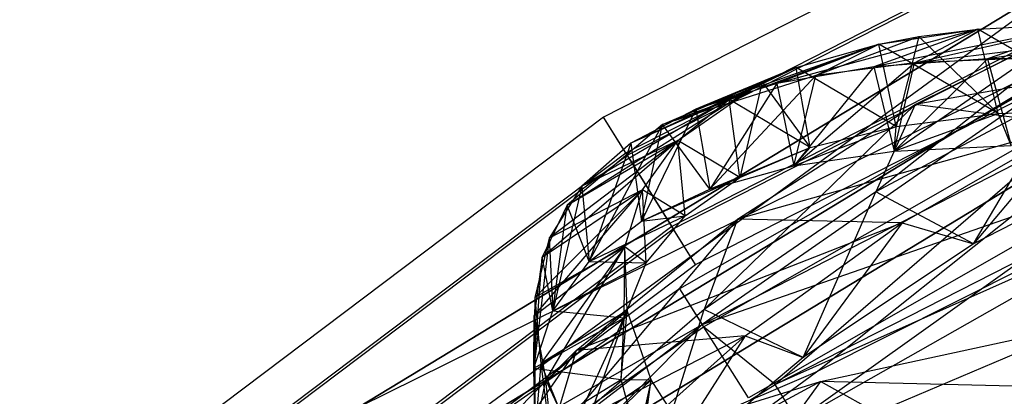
# Model space of a CAD drawing. Extents: x 5.4 to 34.8, y -14.7 to 14.7.
# Tile 74 of 251: x 10.7 to 13.4, y 11.7 to 12.8. Entities that reach past the tile are written whole.
import ezdxf

# ---------------------------------------------------------------- set-up
doc = ezdxf.new("R2010")
doc.units = 0
doc.header["$LTSCALE"] = 2.54
doc.layers.get('0').update_dxf_attribs({"color": 13, "linetype": 'CONTINUOUS'})

# ---------------------------------------------------------------- blocks, each defined once
blk = doc.blocks.new('BOHO_S_PM_7777_STL')
at = {"color": 0}
for p, q in [((14.6027, 13.6606, 7.6533), (12.3144, 12.4946, 7.6533)), ((14.6027, 13.6606, 7.6533), (12.3144, 12.4946, 7.6533)), ((12.3743, 12.3988, 7.8575), (14.645, 13.5558, 7.8575)), ((12.3743, 12.3988, 7.8575), (14.645, 13.5558, 7.8575)), ((12.3782, 12.3925, 7.4533), (14.6478, 13.549, 7.4533)), ((12.3782, 12.3925, 7.4533), (14.6478, 13.549, 7.4533)), ((14.7325, 13.3394, 7.8618), (12.498, 12.2009, 7.8618)), ((14.7325, 13.3394, 7.8618), (12.498, 12.2009, 7.8618)), ((12.5019, 12.1946, 7.4575), (14.7352, 13.3326, 7.4575)), ((12.5019, 12.1946, 7.4575), (14.7352, 13.3326, 7.4575)), ((12.5618, 12.0988, 7.6618), (14.7776, 13.2278, 7.6618)), ((12.5618, 12.0988, 7.6618), (14.7776, 13.2278, 7.6618)), ((12.5797, 11.9373, 12.3575), (14.8323, 13.0922, 12.3575)), ((12.5797, 11.9373, 12.3575), (14.8323, 13.0922, 12.3575)), ((13.6467, 12.922, 10.1567), (11.6577, 11.716, 10.1567)), ((11.6577, 11.716, 9.9567), (13.6467, 12.922, 9.9567)), ((11.6577, 11.716, 9.9567), (13.6467, 12.922, 9.9567)), ((11.6577, 11.716, 9.9567), (13.6467, 12.922, 10.1567)), ((11.6577, 11.716, 9.9567), (13.6467, 12.922, 10.1567)), ((13.6467, 12.922, 10.1567), (11.6577, 11.716, 10.1567)), ((13.6467, 12.922, 10.1567), (11.7749, 11.5539, 10.1567)), ((13.6467, 12.922, 10.1567), (11.7749, 11.5539, 10.1567)), ((12.7759, 11.7763, 11.9575), (14.9235, 12.8694, 11.9575)), ((12.7759, 11.7763, 11.9575), (14.9235, 12.8694, 11.9575)), ((14.9341, 12.8404, 4.4547), (12.8914, 11.8114, 4.4547)), ((14.9341, 12.8404, 4.6547), (12.8914, 11.8114, 4.4547)), ((14.9341, 12.8404, 4.4547), (12.8914, 11.8114, 4.4547)), ((14.9341, 12.8404, 4.6547), (12.8914, 11.8114, 4.4547)), ((14.9341, 12.8404, 4.6547), (12.8914, 11.8114, 4.6547)), ((14.9341, 12.8404, 4.6547), (12.8914, 11.8114, 4.6547)), ((13.6728, 12.7865, 10.5407), (13.047, 12.2942, 9.6093)), ((13.6728, 12.7865, 10.5407), (13.047, 12.2942, 9.6093)), ((13.1524, 12.5283, 9.7644), (13.6728, 12.7865, 10.5407)), ((13.1524, 12.5283, 9.7644), (13.6728, 12.7865, 10.5407)), ((11.6577, 11.716, 9.9567), (13.7363, 12.7432, 9.9567)), ((11.6577, 11.716, 9.9567), (13.7363, 12.7432, 9.9567)), ((11.7749, 11.5539, 10.1567), (13.7363, 12.7432, 10.1567)), ((13.7363, 12.7432, 10.1567), (11.7749, 11.5539, 9.9567)), ((11.7749, 11.5539, 9.9567), (13.7363, 12.7432, 9.9567)), ((13.7363, 12.7432, 10.1567), (11.7749, 11.5539, 9.9567)), ((11.7749, 11.5539, 10.1567), (13.7363, 12.7432, 10.1567)), ((11.7749, 11.5539, 9.9567), (13.7363, 12.7432, 9.9567)), ((13.6302, 12.7485, 11.2453), (13.0417, 12.6299, 10.4994)), ((13.6302, 12.7485, 11.2453), (13.0417, 12.6299, 10.4994)), ((13.1508, 12.6408, 10.771), (13.6302, 12.7485, 11.2453)), ((13.1508, 12.6408, 10.771), (13.6302, 12.7485, 11.2453)), ((13.1508, 12.6408, 10.771), (13.9833, 12.7429, 11.9268)), ((13.1508, 12.6408, 10.771), (13.9833, 12.7429, 11.9268)), ((13.3211, 12.7313, 10.5406), (13.6302, 12.7485, 11.2453)), ((13.3211, 12.7313, 10.5406), (13.6302, 12.7485, 11.2453)), ((13.3211, 12.7313, 10.5406), (13.6302, 12.7485, 11.2453)), ((13.6302, 12.7485, 11.2453), (13.3474, 12.6517, 11.2192)), ((13.6302, 12.7485, 11.2453), (13.3474, 12.6517, 11.2192)), ((13.9833, 12.7429, 11.9268), (13.3474, 12.6517, 11.2192)), ((13.9833, 12.7429, 11.9268), (13.3474, 12.6517, 11.2192)), ((13.3211, 12.7313, 10.5406), (12.7803, 12.5849, 9.7619)), ((13.3211, 12.7313, 10.5406), (12.7803, 12.5849, 9.7619)), ((13.3211, 12.7313, 10.5406), (13.0417, 12.6299, 10.4994)), ((13.3211, 12.7313, 10.5406), (13.0417, 12.6299, 10.4994)), ((13.0555, 12.6912, 9.817), (13.3211, 12.7313, 10.5406)), ((13.0555, 12.6912, 9.817), (13.3211, 12.7313, 10.5406)), ((13.1508, 12.6408, 10.771), (13.3211, 12.7313, 10.5406)), ((13.1508, 12.6408, 10.771), (13.3211, 12.7313, 10.5406)), ((13.1624, 12.711, 10.1246), (13.3211, 12.7313, 10.5406)), ((13.1624, 12.711, 10.1246), (13.3211, 12.7313, 10.5406)), ((13.6935, 12.5156, 11.4235), (13.3211, 12.7313, 10.5406)), ((13.6935, 12.5156, 11.4235), (13.3211, 12.7313, 10.5406)), ((13.3759, 12.5041, 10.7287), (13.3211, 12.7313, 10.5406)), ((13.3759, 12.5041, 10.7287), (13.3211, 12.7313, 10.5406)), ((13.3759, 12.5041, 10.7287), (13.3211, 12.7313, 10.5406)), ((12.4734, 12.475, 8.6457), (13.0555, 12.6912, 9.817)), ((12.4734, 12.475, 8.6457), (13.0555, 12.6912, 9.817)), ((13.0555, 12.6912, 9.817), (12.5627, 12.5164, 9.0108)), ((13.0555, 12.6912, 9.817), (12.5627, 12.5164, 9.0108)), ((13.0555, 12.6912, 9.817), (12.7803, 12.5849, 9.7619)), ((13.0555, 12.6912, 9.817), (12.7803, 12.5849, 9.7619)), ((12.8329, 12.628, 9.0786), (13.0555, 12.6912, 9.817)), ((12.8329, 12.628, 9.0786), (13.0555, 12.6912, 9.817)), ((12.8329, 12.628, 9.0786), (13.0555, 12.6912, 9.817)), ((12.8853, 12.6067, 10.0752), (13.1624, 12.711, 10.1246)), ((12.8853, 12.6067, 10.0752), (13.1624, 12.711, 10.1246)), ((12.8853, 12.6067, 10.0752), (13.0555, 12.6912, 9.817)), ((12.8853, 12.6067, 10.0752), (13.0555, 12.6912, 9.817)), ((13.0555, 12.6912, 9.817), (13.1624, 12.711, 10.1246)), ((13.0555, 12.6912, 9.817), (13.1624, 12.711, 10.1246)), ((13.3759, 12.5041, 10.7287), (13.0555, 12.6912, 9.817)), ((13.3759, 12.5041, 10.7287), (13.0555, 12.6912, 9.817)), ((13.1017, 12.4698, 10.0141), (13.0555, 12.6912, 9.817)), ((13.1017, 12.4698, 10.0141), (13.0555, 12.6912, 9.817)), ((13.1017, 12.4698, 10.0141), (13.0555, 12.6912, 9.817)), ((13.1624, 12.711, 10.1246), (13.1017, 12.4698, 10.0141)), ((13.1624, 12.711, 10.1246), (13.1017, 12.4698, 10.0141)), ((14.0711, 12.69, 10.749), (13.1524, 12.5283, 9.7644)), ((14.0711, 12.69, 10.749), (13.1524, 12.5283, 9.7644)), ((13.1624, 12.711, 10.1246), (13.3759, 12.5041, 10.7287)), ((13.1624, 12.711, 10.1246), (13.3759, 12.5041, 10.7287)), ((13.6285, 12.6659, 12.1533), (12.5193, 12.0328, 12.1533)), ((13.6285, 12.6659, 12.1533), (12.5193, 12.0328, 12.1533)), ((13.6285, 12.6659, 12.1533), (12.5797, 11.9373, 12.3575)), ((13.6285, 12.6659, 12.1533), (12.5797, 11.9373, 12.3575)), ((12.8266, 12.3635, 9.959), (13.1508, 12.6408, 10.771)), ((12.8266, 12.3635, 9.959), (13.1508, 12.6408, 10.771)), ((13.1508, 12.6408, 10.771), (12.8853, 12.6067, 10.0752)), ((13.1508, 12.6408, 10.771), (12.8853, 12.6067, 10.0752)), ((13.3474, 12.6517, 11.2192), (13.0417, 12.6299, 10.4994)), ((13.3474, 12.6517, 11.2192), (13.0417, 12.6299, 10.4994)), ((13.0965, 12.4027, 10.6875), (13.4568, 12.6537, 11.4493)), ((13.0965, 12.4027, 10.6875), (13.4568, 12.6537, 11.4493)), ((13.3474, 12.6517, 11.2192), (13.0965, 12.4027, 10.6875)), ((13.3474, 12.6517, 11.2192), (13.0965, 12.4027, 10.6875)), ((13.0965, 12.4027, 10.6875), (13.1508, 12.6408, 10.771)), ((13.0965, 12.4027, 10.6875), (13.1508, 12.6408, 10.771)), ((13.4568, 12.6537, 11.4493), (13.1508, 12.6408, 10.771)), ((13.4568, 12.6537, 11.4493), (13.1508, 12.6408, 10.771)), ((13.6981, 12.6503, 11.917), (13.3474, 12.6517, 11.2192)), ((13.3474, 12.6517, 11.2192), (13.4107, 12.4188, 11.3974)), ((13.3474, 12.6517, 11.2192), (13.4107, 12.4188, 11.3974)), ((13.6981, 12.6503, 11.917), (13.3474, 12.6517, 11.2192)), ((12.8329, 12.628, 9.0786), (12.3883, 12.4243, 8.2505)), ((12.8329, 12.628, 9.0786), (12.3883, 12.4243, 8.2505)), ((12.4734, 12.475, 8.6457), (12.8329, 12.628, 9.0786)), ((12.4734, 12.475, 8.6457), (12.8329, 12.628, 9.0786)), ((12.8853, 12.6067, 10.0752), (12.4734, 12.475, 8.6457)), ((12.8853, 12.6067, 10.0752), (12.4734, 12.475, 8.6457)), ((12.8329, 12.628, 9.0786), (12.5627, 12.5164, 9.0108)), ((12.8329, 12.628, 9.0786), (12.5627, 12.5164, 9.0108)), ((12.6002, 12.301, 9.2164), (12.8853, 12.6067, 10.0752)), ((12.6002, 12.301, 9.2164), (12.8853, 12.6067, 10.0752)), ((12.6528, 12.5416, 8.3299), (12.8329, 12.628, 9.0786)), ((12.6528, 12.5416, 8.3299), (12.8329, 12.628, 9.0786)), ((12.7409, 12.5893, 8.7192), (12.8329, 12.628, 9.0786)), ((12.7409, 12.5893, 8.7192), (12.8329, 12.628, 9.0786)), ((13.0417, 12.6299, 10.4994), (12.7803, 12.5849, 9.7619)), ((13.0417, 12.6299, 10.4994), (12.7803, 12.5849, 9.7619)), ((13.0417, 12.6299, 10.4994), (12.8266, 12.3635, 9.959)), ((13.0417, 12.6299, 10.4994), (12.8266, 12.3635, 9.959)), ((12.8266, 12.3635, 9.959), (12.8853, 12.6067, 10.0752)), ((12.8266, 12.3635, 9.959), (12.8853, 12.6067, 10.0752)), ((13.1017, 12.4698, 10.0141), (12.8329, 12.628, 9.0786)), ((13.1017, 12.4698, 10.0141), (12.8329, 12.628, 9.0786)), ((12.8704, 12.4127, 9.2842), (12.8329, 12.628, 9.0786)), ((12.8704, 12.4127, 9.2842), (12.8329, 12.628, 9.0786)), ((12.8704, 12.4127, 9.2842), (12.8329, 12.628, 9.0786)), ((13.0417, 12.6299, 10.4994), (13.0965, 12.4027, 10.6875)), ((13.0417, 12.6299, 10.4994), (13.0965, 12.4027, 10.6875)), ((12.2169, 12.2577, 7.1896), (12.7409, 12.5893, 8.7192)), ((12.2169, 12.2577, 7.1896), (12.7409, 12.5893, 8.7192)), ((12.4734, 12.475, 8.6457), (12.7409, 12.5893, 8.7192)), ((12.4734, 12.475, 8.6457), (12.7409, 12.5893, 8.7192)), ((12.5147, 12.4316, 7.5749), (12.7409, 12.5893, 8.7192)), ((12.5147, 12.4316, 7.5749), (12.7409, 12.5893, 8.7192)), ((12.7803, 12.5849, 9.7619), (12.5627, 12.5164, 9.0108)), ((12.7803, 12.5849, 9.7619), (12.5627, 12.5164, 9.0108)), ((12.7803, 12.5849, 9.7619), (12.6002, 12.301, 9.2164)), ((12.7803, 12.5849, 9.7619), (12.6002, 12.301, 9.2164)), ((12.7409, 12.5893, 8.7192), (12.6815, 12.3325, 8.5431)), ((12.7409, 12.5893, 8.7192), (12.6815, 12.3325, 8.5431)), ((12.7409, 12.5893, 8.7192), (12.8704, 12.4127, 9.2842)), ((12.7409, 12.5893, 8.7192), (12.8704, 12.4127, 9.2842)), ((12.7803, 12.5849, 9.7619), (12.8266, 12.3635, 9.959)), ((12.7803, 12.5849, 9.7619), (12.8266, 12.3635, 9.959)), ((13.8281, 12.5601, 4.4547), (11.8948, 11.3879, 4.4547)), ((11.8948, 11.3879, 4.4547), (13.8281, 12.5601, 4.6547)), ((11.8948, 11.3879, 4.4547), (13.8281, 12.5601, 4.6547)), ((11.8948, 11.3879, 4.6547), (13.8281, 12.5601, 4.6547)), ((13.8281, 12.5601, 4.4547), (11.8948, 11.3879, 4.4547)), ((11.8948, 11.3879, 4.6547), (13.8281, 12.5601, 4.6547)), ((12.5836, 11.9311, 11.9533), (13.6834, 12.5588, 11.9533)), ((12.5836, 11.9311, 11.9533), (13.6834, 12.5588, 11.9533)), ((12.7759, 11.7763, 11.9575), (13.6834, 12.5588, 11.9533)), ((12.7759, 11.7763, 11.9575), (13.6834, 12.5588, 11.9533)), ((13.8281, 12.5601, 4.4547), (12.8914, 11.8114, 4.4547)), ((13.8281, 12.5601, 4.4547), (12.8914, 11.8114, 4.4547)), ((13.8281, 12.5601, 4.6547), (12.8914, 11.8114, 4.6547)), ((13.8281, 12.5601, 4.6547), (12.8914, 11.8114, 4.6547)), ((13.5509, 12.5628, 10.3822), (13.047, 12.2942, 9.6093)), ((13.5509, 12.5628, 10.3822), (13.047, 12.2942, 9.6093)), ((13.31, 12.1537, 9.6423), (13.5509, 12.5628, 10.3822)), ((13.31, 12.1537, 9.6423), (13.5509, 12.5628, 10.3822)), ((12.6528, 12.5416, 8.3299), (12.2563, 12.3086, 7.485)), ((12.6528, 12.5416, 8.3299), (12.2563, 12.3086, 7.485)), ((12.6528, 12.5416, 8.3299), (12.3883, 12.4243, 8.2505)), ((12.6528, 12.5416, 8.3299), (12.3883, 12.4243, 8.2505)), ((12.5147, 12.4316, 7.5749), (12.6528, 12.5416, 8.3299)), ((12.5147, 12.4316, 7.5749), (12.6528, 12.5416, 8.3299)), ((13.1524, 12.5283, 9.7644), (12.5853, 11.9774, 8.8201)), ((13.1524, 12.5283, 9.7644), (12.5853, 11.9774, 8.8201)), ((12.8704, 12.4127, 9.2842), (12.6528, 12.5416, 8.3299)), ((12.8704, 12.4127, 9.2842), (12.6528, 12.5416, 8.3299)), ((12.6815, 12.3325, 8.5431), (12.6528, 12.5416, 8.3299)), ((12.6815, 12.3325, 8.5431), (12.6528, 12.5416, 8.3299)), ((12.6752, 12.2205, 8.9712), (13.1524, 12.5283, 9.7644)), ((12.6752, 12.2205, 8.9712), (13.1524, 12.5283, 9.7644)), ((13.1524, 12.5283, 9.7644), (13.047, 12.2942, 9.6093)), ((13.1524, 12.5283, 9.7644), (13.047, 12.2942, 9.6093)), ((13.5761, 12.4725, 10.0428), (13.1524, 12.5283, 9.7644)), ((13.5761, 12.4725, 10.0428), (13.1524, 12.5283, 9.7644)), ((12.5627, 12.5164, 9.0108), (12.3883, 12.4243, 8.2505)), ((12.5627, 12.5164, 9.0108), (12.3883, 12.4243, 8.2505)), ((12.5627, 12.5164, 9.0108), (12.4169, 12.2153, 8.4637)), ((12.5627, 12.5164, 9.0108), (12.4169, 12.2153, 8.4637)), ((12.5627, 12.5164, 9.0108), (12.6002, 12.301, 9.2164)), ((12.5627, 12.5164, 9.0108), (12.6002, 12.301, 9.2164)), ((13.0965, 12.4027, 10.6875), (13.3759, 12.5041, 10.7287)), ((13.0965, 12.4027, 10.6875), (13.3759, 12.5041, 10.7287)), ((13.1017, 12.4698, 10.0141), (13.3759, 12.5041, 10.7287)), ((13.1017, 12.4698, 10.0141), (13.3759, 12.5041, 10.7287)), ((13.1017, 12.4698, 10.0141), (13.3759, 12.5041, 10.7287)), ((13.3759, 12.5041, 10.7287), (13.6935, 12.5156, 11.4235)), ((13.3759, 12.5041, 10.7287), (13.6935, 12.5156, 11.4235)), ((13.4107, 12.4188, 11.3974), (13.3759, 12.5041, 10.7287)), ((13.4107, 12.4188, 11.3974), (13.3759, 12.5041, 10.7287)), ((12.3144, 12.4946, 7.6533), (10.2634, 10.949, 7.6533)), ((12.3144, 12.4946, 7.6533), (10.2634, 10.949, 7.6533)), ((12.4734, 12.475, 8.6457), (12.2169, 12.2577, 7.1896)), ((12.4734, 12.475, 8.6457), (12.2169, 12.2577, 7.1896)), ((12.2761, 12.1061, 7.7054), (12.4734, 12.475, 8.6457)), ((12.2761, 12.1061, 7.7054), (12.4734, 12.475, 8.6457)), ((12.3743, 12.3988, 7.8575), (12.3144, 12.4946, 7.6533)), ((12.3743, 12.3988, 7.8575), (12.3144, 12.4946, 7.6533)), ((12.3782, 12.3925, 7.4533), (12.3144, 12.4946, 7.6533)), ((12.3782, 12.3925, 7.4533), (12.3144, 12.4946, 7.6533)), ((12.4169, 12.2153, 8.4637), (12.4734, 12.475, 8.6457)), ((12.4169, 12.2153, 8.4637), (12.4734, 12.475, 8.6457)), ((12.6002, 12.301, 9.2164), (12.4734, 12.475, 8.6457)), ((12.6002, 12.301, 9.2164), (12.4734, 12.475, 8.6457)), ((13.5761, 12.4725, 10.0428), (12.6752, 12.2205, 8.9712)), ((13.5761, 12.4725, 10.0428), (12.6752, 12.2205, 8.9712)), ((12.8266, 12.3635, 9.959), (13.1017, 12.4698, 10.0141)), ((12.8266, 12.3635, 9.959), (13.1017, 12.4698, 10.0141)), ((12.8704, 12.4127, 9.2842), (13.1017, 12.4698, 10.0141)), ((12.8704, 12.4127, 9.2842), (13.1017, 12.4698, 10.0141)), ((13.0965, 12.4027, 10.6875), (13.1017, 12.4698, 10.0141)), ((13.0965, 12.4027, 10.6875), (13.1017, 12.4698, 10.0141)), ((13.1177, 12.2103, 9.3192), (13.5761, 12.4725, 10.0428)), ((13.1177, 12.2103, 9.3192), (13.5761, 12.4725, 10.0428)), ((13.5761, 12.4725, 10.0428), (13.31, 12.1537, 9.6423)), ((13.5761, 12.4725, 10.0428), (13.31, 12.1537, 9.6423)), ((12.1492, 12.118, 6.4594), (12.5147, 12.4316, 7.5749)), ((12.1492, 12.118, 6.4594), (12.5147, 12.4316, 7.5749)), ((12.5147, 12.4316, 7.5749), (12.1681, 12.1696, 6.7178)), ((12.5147, 12.4316, 7.5749), (12.1681, 12.1696, 6.7178)), ((12.2169, 12.2577, 7.1896), (12.5147, 12.4316, 7.5749)), ((12.2169, 12.2577, 7.1896), (12.5147, 12.4316, 7.5749)), ((12.5147, 12.4316, 7.5749), (12.2563, 12.3086, 7.485)), ((12.5147, 12.4316, 7.5749), (12.2563, 12.3086, 7.485)), ((12.3883, 12.4243, 8.2505), (12.2563, 12.3086, 7.485)), ((12.3883, 12.4243, 8.2505), (12.2563, 12.3086, 7.485)), ((12.3883, 12.4243, 8.2505), (12.2761, 12.1061, 7.7054)), ((12.3883, 12.4243, 8.2505), (12.2761, 12.1061, 7.7054)), ((12.3883, 12.4243, 8.2505), (12.4169, 12.2153, 8.4637)), ((12.3883, 12.4243, 8.2505), (12.4169, 12.2153, 8.4637)), ((12.4195, 12.2988, 6.8186), (12.5147, 12.4316, 7.5749)), ((12.4195, 12.2988, 6.8186), (12.5147, 12.4316, 7.5749)), ((12.4195, 12.2988, 6.8186), (12.5147, 12.4316, 7.5749)), ((12.6815, 12.3325, 8.5431), (12.5147, 12.4316, 7.5749)), ((12.6815, 12.3325, 8.5431), (12.5147, 12.4316, 7.5749)), ((12.5345, 12.2291, 7.7953), (12.5147, 12.4316, 7.5749)), ((12.5345, 12.2291, 7.7953), (12.5147, 12.4316, 7.5749)), ((12.6815, 12.3325, 8.5431), (12.5147, 12.4316, 7.5749)), ((10.339, 10.8651, 7.8575), (12.3743, 12.3988, 7.8575)), ((10.339, 10.8651, 7.8575), (12.3743, 12.3988, 7.8575)), ((12.498, 12.2009, 7.8618), (12.3743, 12.3988, 7.8575)), ((12.498, 12.2009, 7.8618), (12.3743, 12.3988, 7.8575)), ((12.6002, 12.301, 9.2164), (12.8704, 12.4127, 9.2842)), ((12.6002, 12.301, 9.2164), (12.8704, 12.4127, 9.2842)), ((12.6815, 12.3325, 8.5431), (12.8704, 12.4127, 9.2842)), ((12.6815, 12.3325, 8.5431), (12.8704, 12.4127, 9.2842)), ((12.6815, 12.3325, 8.5431), (12.8704, 12.4127, 9.2842)), ((12.8266, 12.3635, 9.959), (12.8704, 12.4127, 9.2842)), ((12.8266, 12.3635, 9.959), (12.8704, 12.4127, 9.2842)), ((12.8266, 12.3635, 9.959), (13.0965, 12.4027, 10.6875)), ((12.8266, 12.3635, 9.959), (13.0965, 12.4027, 10.6875)), ((12.8266, 12.3635, 9.959), (13.0965, 12.4027, 10.6875)), ((13.0965, 12.4027, 10.6875), (13.4107, 12.4188, 11.3974)), ((13.0965, 12.4027, 10.6875), (13.4107, 12.4188, 11.3974)), ((13.0965, 12.4027, 10.6875), (13.4107, 12.4188, 11.3974)), ((13.8091, 12.411, 10.3979), (13.31, 12.1537, 9.6423)), ((13.8091, 12.411, 10.3979), (13.31, 12.1537, 9.6423)), ((10.3439, 10.8596, 7.4533), (12.3782, 12.3925, 7.4533)), ((10.3439, 10.8596, 7.4533), (12.3782, 12.3925, 7.4533)), ((12.3782, 12.3925, 7.4533), (12.5019, 12.1946, 7.4575)), ((12.3782, 12.3925, 7.4533), (12.5019, 12.1946, 7.4575)), ((12.5797, 11.9373, 12.3575), (13.7865, 12.3576, 12.3618)), ((12.5797, 11.9373, 12.3575), (13.7865, 12.3576, 12.3618)), ((12.6002, 12.301, 9.2164), (12.8266, 12.3635, 9.959)), ((12.6002, 12.301, 9.2164), (12.8266, 12.3635, 9.959)), ((12.6002, 12.301, 9.2164), (12.8266, 12.3635, 9.959)), ((13.7865, 12.3576, 12.3618), (12.7043, 11.74, 12.3618)), ((13.7865, 12.3576, 12.3618), (12.7043, 11.74, 12.3618)), ((12.8357, 11.6804, 12.1618), (13.7865, 12.3576, 12.3618)), ((12.8357, 11.6804, 12.1618), (13.7865, 12.3576, 12.3618)), ((12.4169, 12.2153, 8.4637), (12.6815, 12.3325, 8.5431)), ((12.4169, 12.2153, 8.4637), (12.6815, 12.3325, 8.5431)), ((12.5345, 12.2291, 7.7953), (12.6815, 12.3325, 8.5431)), ((12.5345, 12.2291, 7.7953), (12.6815, 12.3325, 8.5431)), ((12.6002, 12.301, 9.2164), (12.6815, 12.3325, 8.5431)), ((12.6002, 12.301, 9.2164), (12.6815, 12.3325, 8.5431)), ((12.1282, 11.9604, 5.7317), (12.4195, 12.2988, 6.8186)), ((12.1282, 11.9604, 5.7317), (12.4195, 12.2988, 6.8186)), ((12.4195, 12.2988, 6.8186), (12.1294, 12.01, 5.952)), ((12.4195, 12.2988, 6.8186), (12.1294, 12.01, 5.952)), ((12.1492, 12.118, 6.4594), (12.4195, 12.2988, 6.8186)), ((12.1492, 12.118, 6.4594), (12.4195, 12.2988, 6.8186)), ((12.2563, 12.3086, 7.485), (12.1681, 12.1696, 6.7178)), ((12.2563, 12.3086, 7.485), (12.1681, 12.1696, 6.7178)), ((12.4195, 12.2988, 6.8186), (12.1681, 12.1696, 6.7178)), ((12.4195, 12.2988, 6.8186), (12.1681, 12.1696, 6.7178)), ((12.2563, 12.3086, 7.485), (12.1779, 11.9736, 6.9447)), ((12.2563, 12.3086, 7.485), (12.1779, 11.9736, 6.9447)), ((12.2563, 12.3086, 7.485), (12.2761, 12.1061, 7.7054)), ((12.2563, 12.3086, 7.485), (12.2761, 12.1061, 7.7054)), ((12.372, 12.1455, 6.0653), (12.4195, 12.2988, 6.8186)), ((12.372, 12.1455, 6.0653), (12.4195, 12.2988, 6.8186)), ((12.372, 12.1455, 6.0653), (12.4195, 12.2988, 6.8186)), ((12.4169, 12.2153, 8.4637), (12.6002, 12.301, 9.2164)), ((12.4169, 12.2153, 8.4637), (12.6002, 12.301, 9.2164)), ((12.4169, 12.2153, 8.4637), (12.6002, 12.301, 9.2164)), ((12.5345, 12.2291, 7.7953), (12.4195, 12.2988, 6.8186)), ((12.5345, 12.2291, 7.7953), (12.4195, 12.2988, 6.8186)), ((12.4292, 12.1028, 7.0455), (12.4195, 12.2988, 6.8186)), ((12.4292, 12.1028, 7.0455), (12.4195, 12.2988, 6.8186)), ((13.047, 12.2942, 9.6093), (12.5853, 11.9774, 8.8201)), ((13.047, 12.2942, 9.6093), (12.5853, 11.9774, 8.8201)), ((12.8516, 11.8483, 8.8692), (13.047, 12.2942, 9.6093)), ((12.8516, 11.8483, 8.8692), (13.047, 12.2942, 9.6093)), ((13.31, 12.1537, 9.6423), (13.047, 12.2942, 9.6093)), ((13.31, 12.1537, 9.6423), (13.047, 12.2942, 9.6093)), ((12.2169, 12.2577, 7.1896), (12.1492, 12.118, 6.4594)), ((12.2169, 12.2577, 7.1896), (12.1492, 12.118, 6.4594)), ((12.1779, 11.9736, 6.9447), (12.2169, 12.2577, 7.1896)), ((12.1779, 11.9736, 6.9447), (12.2169, 12.2577, 7.1896)), ((12.2761, 12.1061, 7.7054), (12.2169, 12.2577, 7.1896)), ((12.2761, 12.1061, 7.7054), (12.2169, 12.2577, 7.1896)), ((13.8415, 12.2505, 12.1618), (12.7759, 11.7763, 11.9575)), ((13.8415, 12.2505, 12.1618), (12.7759, 11.7763, 11.9575)), ((12.8357, 11.6804, 12.1618), (13.8415, 12.2505, 12.1618)), ((12.8357, 11.6804, 12.1618), (13.8415, 12.2505, 12.1618)), ((12.6752, 12.2205, 8.9712), (12.1656, 11.6163, 8.0189)), ((12.6752, 12.2205, 8.9712), (12.1656, 11.6163, 8.0189)), ((12.2408, 11.8671, 8.1653), (12.6752, 12.2205, 8.9712)), ((12.2408, 11.8671, 8.1653), (12.6752, 12.2205, 8.9712)), ((13.1177, 12.2103, 9.3192), (12.2408, 11.8671, 8.1653)), ((13.1177, 12.2103, 9.3192), (12.2408, 11.8671, 8.1653)), ((12.2761, 12.1061, 7.7054), (12.5345, 12.2291, 7.7953)), ((12.2761, 12.1061, 7.7054), (12.5345, 12.2291, 7.7953)), ((12.2761, 12.1061, 7.7054), (12.4169, 12.2153, 8.4637)), ((12.2761, 12.1061, 7.7054), (12.4169, 12.2153, 8.4637)), ((12.2761, 12.1061, 7.7054), (12.4169, 12.2153, 8.4637)), ((12.4169, 12.2153, 8.4637), (12.5345, 12.2291, 7.7953)), ((12.4169, 12.2153, 8.4637), (12.5345, 12.2291, 7.7953)), ((12.4292, 12.1028, 7.0455), (12.5345, 12.2291, 7.7953)), ((12.4292, 12.1028, 7.0455), (12.5345, 12.2291, 7.7953)), ((12.6752, 12.2205, 8.9712), (12.5853, 11.9774, 8.8201)), ((12.6752, 12.2205, 8.9712), (12.5853, 11.9774, 8.8201)), ((13.1177, 12.2103, 9.3192), (12.6752, 12.2205, 8.9712)), ((13.1177, 12.2103, 9.3192), (12.6752, 12.2205, 8.9712)), ((12.696, 11.9065, 8.5819), (13.1177, 12.2103, 9.3192)), ((12.696, 11.9065, 8.5819), (13.1177, 12.2103, 9.3192)), ((13.1177, 12.2103, 9.3192), (12.8516, 11.8483, 8.8692)), ((13.1177, 12.2103, 9.3192), (12.8516, 11.8483, 8.8692)), ((13.1177, 12.2103, 9.3192), (13.31, 12.1537, 9.6423)), ((13.1177, 12.2103, 9.3192), (13.31, 12.1537, 9.6423)), ((12.498, 12.2009, 7.8618), (10.4952, 10.6916, 7.8618)), ((12.498, 12.2009, 7.8618), (10.4952, 10.6916, 7.8618)), ((10.5001, 10.6861, 7.4575), (12.5019, 12.1946, 7.4575)), ((10.5001, 10.6861, 7.4575), (12.5019, 12.1946, 7.4575)), ((12.5618, 12.0988, 7.6618), (12.498, 12.2009, 7.8618)), ((12.5618, 12.0988, 7.6618), (12.498, 12.2009, 7.8618)), ((12.5618, 12.0988, 7.6618), (12.5019, 12.1946, 7.4575)), ((12.5618, 12.0988, 7.6618), (12.5019, 12.1946, 7.4575)), ((12.1681, 12.1696, 6.7178), (12.1273, 11.8199, 6.1841)), ((12.1681, 12.1696, 6.7178), (12.1273, 11.8199, 6.1841)), ((12.1681, 12.1696, 6.7178), (12.1294, 12.01, 5.952)), ((12.1681, 12.1696, 6.7178), (12.1294, 12.01, 5.952)), ((12.1681, 12.1696, 6.7178), (12.1779, 11.9736, 6.9447)), ((12.1681, 12.1696, 6.7178), (12.1779, 11.9736, 6.9447)), ((12.1282, 11.9604, 5.7317), (12.372, 12.1455, 6.0653)), ((12.1282, 11.9604, 5.7317), (12.372, 12.1455, 6.0653)), ((12.372, 12.1455, 6.0653), (12.1294, 12.01, 5.952)), ((12.372, 12.1455, 6.0653), (12.1294, 12.01, 5.952)), ((12.372, 12.1455, 6.0653), (12.146, 11.8325, 5.1913)), ((12.372, 12.1455, 6.0653), (12.146, 11.8325, 5.1913)), ((12.159, 11.7874, 5.0094), (12.372, 12.1455, 6.0653)), ((12.159, 11.7874, 5.0094), (12.372, 12.1455, 6.0653)), ((12.3699, 11.9554, 6.2974), (12.372, 12.1455, 6.0653)), ((12.3699, 11.9554, 6.2974), (12.372, 12.1455, 6.0653)), ((12.4292, 12.1028, 7.0455), (12.372, 12.1455, 6.0653)), ((12.4292, 12.1028, 7.0455), (12.372, 12.1455, 6.0653)), ((12.3778, 11.9746, 5.3182), (12.372, 12.1455, 6.0653)), ((12.3778, 11.9746, 5.3182), (12.372, 12.1455, 6.0653)), ((12.3778, 11.9746, 5.3182), (12.372, 12.1455, 6.0653)), ((13.31, 12.1537, 9.6423), (12.8516, 11.8483, 8.8692)), ((13.31, 12.1537, 9.6423), (12.8516, 11.8483, 8.8692)), ((12.1273, 11.8199, 6.1841), (12.1492, 12.118, 6.4594)), ((12.1273, 11.8199, 6.1841), (12.1492, 12.118, 6.4594)), ((12.1492, 12.118, 6.4594), (12.1282, 11.9604, 5.7317)), ((12.1492, 12.118, 6.4594), (12.1282, 11.9604, 5.7317)), ((12.1779, 11.9736, 6.9447), (12.1492, 12.118, 6.4594)), ((12.1779, 11.9736, 6.9447), (12.1492, 12.118, 6.4594)), ((12.1779, 11.9736, 6.9447), (12.2761, 12.1061, 7.7054)), ((12.1779, 11.9736, 6.9447), (12.2761, 12.1061, 7.7054)), ((12.1779, 11.9736, 6.9447), (12.2761, 12.1061, 7.7054)), ((12.2761, 12.1061, 7.7054), (12.4292, 12.1028, 7.0455)), ((12.2761, 12.1061, 7.7054), (12.4292, 12.1028, 7.0455)), ((10.5757, 10.6022, 7.6618), (12.5618, 12.0988, 7.6618)), ((10.5757, 10.6022, 7.6618), (12.5618, 12.0988, 7.6618)), ((12.1779, 11.9736, 6.9447), (12.4292, 12.1028, 7.0455)), ((12.1779, 11.9736, 6.9447), (12.4292, 12.1028, 7.0455)), ((12.3699, 11.9554, 6.2974), (12.4292, 12.1028, 7.0455)), ((12.3699, 11.9554, 6.2974), (12.4292, 12.1028, 7.0455)), ((12.5193, 12.0328, 12.1533), (11.4713, 11.3029, 12.1533)), ((12.5193, 12.0328, 12.1533), (11.4713, 11.3029, 12.1533)), ((12.5193, 12.0328, 12.1533), (12.5797, 11.9373, 12.3575)), ((12.5193, 12.0328, 12.1533), (12.5797, 11.9373, 12.3575)), ((12.5193, 12.0328, 12.1533), (12.5836, 11.9311, 11.9533)), ((12.5193, 12.0328, 12.1533), (12.5836, 11.9311, 11.9533)), ((12.1294, 12.01, 5.952), (12.1273, 11.8199, 6.1841)), ((12.1294, 12.01, 5.952), (12.1273, 11.8199, 6.1841)), ((12.1294, 12.01, 5.952), (12.1303, 11.6476, 5.4271)), ((12.1294, 12.01, 5.952), (12.1303, 11.6476, 5.4271)), ((12.1294, 12.01, 5.952), (12.146, 11.8325, 5.1913)), ((12.1294, 12.01, 5.952), (12.146, 11.8325, 5.1913)), ((12.1273, 11.8199, 6.1841), (12.1779, 11.9736, 6.9447)), ((12.1273, 11.8199, 6.1841), (12.1779, 11.9736, 6.9447)), ((12.1273, 11.8199, 6.1841), (12.1779, 11.9736, 6.9447)), ((12.3778, 11.9746, 5.3182), (12.146, 11.8325, 5.1913)), ((12.3778, 11.9746, 5.3182), (12.146, 11.8325, 5.1913)), ((12.159, 11.7874, 5.0094), (12.3778, 11.9746, 5.3182)), ((12.159, 11.7874, 5.0094), (12.3778, 11.9746, 5.3182)), ((12.5853, 11.9774, 8.8201), (12.1656, 11.6163, 8.0189)), ((12.5853, 11.9774, 8.8201), (12.1656, 11.6163, 8.0189)), ((12.1779, 11.9736, 6.9447), (12.3699, 11.9554, 6.2974)), ((12.1779, 11.9736, 6.9447), (12.3699, 11.9554, 6.2974)), ((12.3778, 11.9746, 5.3182), (12.2242, 11.6399, 4.4391)), ((12.3778, 11.9746, 5.3182), (12.2242, 11.6399, 4.4391)), ((12.2468, 11.6013, 4.2956), (12.3778, 11.9746, 5.3182)), ((12.2468, 11.6013, 4.2956), (12.3778, 11.9746, 5.3182)), ((12.3621, 11.7897, 5.554), (12.3778, 11.9746, 5.3182)), ((12.3621, 11.7897, 5.554), (12.3778, 11.9746, 5.3182)), ((12.3699, 11.9554, 6.2974), (12.3778, 11.9746, 5.3182)), ((12.3699, 11.9554, 6.2974), (12.3778, 11.9746, 5.3182)), ((12.4427, 11.7888, 4.5808), (12.3778, 11.9746, 5.3182)), ((12.4427, 11.7888, 4.5808), (12.3778, 11.9746, 5.3182)), ((12.4427, 11.7888, 4.5808), (12.3778, 11.9746, 5.3182)), ((12.434, 11.4985, 8.0828), (12.5853, 11.9774, 8.8201)), ((12.434, 11.4985, 8.0828), (12.5853, 11.9774, 8.8201)), ((12.8516, 11.8483, 8.8692), (12.5853, 11.9774, 8.8201)), ((12.8516, 11.8483, 8.8692), (12.5853, 11.9774, 8.8201)), ((12.1273, 11.8199, 6.1841), (12.1282, 11.9604, 5.7317)), ((12.1273, 11.8199, 6.1841), (12.1282, 11.9604, 5.7317)), ((12.1273, 11.8199, 6.1841), (12.3699, 11.9554, 6.2974)), ((12.1273, 11.8199, 6.1841), (12.3699, 11.9554, 6.2974)), ((12.1303, 11.6476, 5.4271), (12.1282, 11.9604, 5.7317)), ((12.1282, 11.9604, 5.7317), (12.159, 11.7874, 5.0094)), ((12.1303, 11.6476, 5.4271), (12.1282, 11.9604, 5.7317)), ((12.1282, 11.9604, 5.7317), (12.159, 11.7874, 5.0094)), ((12.3621, 11.7897, 5.554), (12.3699, 11.9554, 6.2974)), ((12.3621, 11.7897, 5.554), (12.3699, 11.9554, 6.2974)), ((10.5694, 10.3987, 12.3575), (12.5797, 11.9373, 12.3575)), ((10.5694, 10.3987, 12.3575), (12.5797, 11.9373, 12.3575)), ((11.4713, 11.3029, 12.1533), (12.5797, 11.9373, 12.3575)), ((11.4713, 11.3029, 12.1533), (12.5797, 11.9373, 12.3575)), ((11.5444, 11.2073, 11.9533), (12.5836, 11.9311, 11.9533)), ((11.5444, 11.2073, 11.9533), (12.5836, 11.9311, 11.9533)), ((11.6818, 11.0278, 12.3618), (12.5797, 11.9373, 12.3575)), ((11.6818, 11.0278, 12.3618), (12.5797, 11.9373, 12.3575)), ((12.7043, 11.74, 12.3618), (12.5797, 11.9373, 12.3575)), ((12.7043, 11.74, 12.3618), (12.5797, 11.9373, 12.3575)), ((12.7759, 11.7763, 11.9575), (12.5836, 11.9311, 11.9533)), ((12.7759, 11.7763, 11.9575), (12.5836, 11.9311, 11.9533)), ((13.6102, 11.9378, 14.0031), (12.7457, 11.5727, 13.2284)), ((13.6102, 11.9378, 14.0031), (12.7457, 11.5727, 13.2284)), ((12.8979, 11.7841, 13.3773), (13.6102, 11.9378, 14.0031)), ((12.8979, 11.7841, 13.3773), (13.6102, 11.9378, 14.0031)), ((12.696, 11.9065, 8.5819), (11.849, 11.4723, 7.3511)), ((12.696, 11.9065, 8.5819), (11.849, 11.4723, 7.3511)), ((12.696, 11.9065, 8.5819), (12.2408, 11.8671, 8.1653)), ((12.696, 11.9065, 8.5819), (12.2408, 11.8671, 8.1653)), ((12.3109, 11.5646, 7.8345), (12.696, 11.9065, 8.5819)), ((12.3109, 11.5646, 7.8345), (12.696, 11.9065, 8.5819)), ((12.696, 11.9065, 8.5819), (12.434, 11.4985, 8.0828)), ((12.696, 11.9065, 8.5819), (12.434, 11.4985, 8.0828)), ((12.696, 11.9065, 8.5819), (12.8516, 11.8483, 8.8692)), ((12.696, 11.9065, 8.5819), (12.8516, 11.8483, 8.8692)), ((12.2408, 11.8671, 8.1653), (11.7877, 11.2149, 7.2098)), ((12.2408, 11.8671, 8.1653), (11.7877, 11.2149, 7.2098)), ((11.849, 11.4723, 7.3511), (12.2408, 11.8671, 8.1653)), ((11.849, 11.4723, 7.3511), (12.2408, 11.8671, 8.1653)), ((12.2408, 11.8671, 8.1653), (12.1656, 11.6163, 8.0189)), ((12.2408, 11.8671, 8.1653), (12.1656, 11.6163, 8.0189)), ((12.8516, 11.8483, 8.8692), (12.434, 11.4985, 8.0828)), ((12.8516, 11.8483, 8.8692), (12.434, 11.4985, 8.0828)), ((12.1303, 11.6476, 5.4271), (12.1273, 11.8199, 6.1841)), ((12.1273, 11.8199, 6.1841), (12.3621, 11.7897, 5.554)), ((12.1273, 11.8199, 6.1841), (12.3621, 11.7897, 5.554)), ((12.1303, 11.6476, 5.4271), (12.1273, 11.8199, 6.1841)), ((12.1303, 11.6476, 5.4271), (12.1273, 11.8199, 6.1841)), ((12.146, 11.8325, 5.1913), (12.1303, 11.6476, 5.4271)), ((12.146, 11.8325, 5.1913), (12.1303, 11.6476, 5.4271)), ((12.146, 11.8325, 5.1913), (12.1931, 11.4595, 4.6768)), ((12.146, 11.8325, 5.1913), (12.1931, 11.4595, 4.6768)), ((12.146, 11.8325, 5.1913), (12.2242, 11.6399, 4.4391)), ((12.146, 11.8325, 5.1913), (12.2242, 11.6399, 4.4391)), ((12.8914, 11.8114, 4.4547), (11.0459, 10.4602, 4.4547)), ((12.8914, 11.8114, 4.6547), (11.0459, 10.4602, 4.4547)), ((12.8914, 11.8114, 4.4547), (11.0459, 10.4602, 4.4547)), ((12.8914, 11.8114, 4.6547), (11.0459, 10.4602, 4.4547)), ((12.8914, 11.8114, 4.6547), (11.0459, 10.4602, 4.6547)), ((12.8914, 11.8114, 4.6547), (11.0459, 10.4602, 4.6547)), ((11.8948, 11.3879, 4.4547), (12.8914, 11.8114, 4.4547)), ((11.8948, 11.3879, 4.4547), (12.8914, 11.8114, 4.4547)), ((11.8948, 11.3879, 4.6547), (12.8914, 11.8114, 4.6547)), ((11.8948, 11.3879, 4.6547), (12.8914, 11.8114, 4.6547)), ((12.1303, 11.6476, 5.4271), (12.3621, 11.7897, 5.554)), ((12.1303, 11.6476, 5.4271), (12.3621, 11.7897, 5.554)), ((12.1303, 11.6476, 5.4271), (12.159, 11.7874, 5.0094)), ((12.1303, 11.6476, 5.4271), (12.159, 11.7874, 5.0094)), ((12.1931, 11.4595, 4.6768), (12.159, 11.7874, 5.0094)), ((12.159, 11.7874, 5.0094), (12.2468, 11.6013, 4.2956)), ((12.1931, 11.4595, 4.6768), (12.159, 11.7874, 5.0094)), ((12.159, 11.7874, 5.0094), (12.2468, 11.6013, 4.2956)), ((12.4427, 11.7888, 4.5808), (12.2242, 11.6399, 4.4391)), ((12.4427, 11.7888, 4.5808), (12.2242, 11.6399, 4.4391)), ((12.2468, 11.6013, 4.2956), (12.4427, 11.7888, 4.5808)), ((12.2468, 11.6013, 4.2956), (12.4427, 11.7888, 4.5808)), ((12.4116, 11.6084, 4.8185), (12.3621, 11.7897, 5.554)), ((12.3621, 11.7897, 5.554), (12.4427, 11.7888, 4.5808)), ((12.3621, 11.7897, 5.554), (12.4427, 11.7888, 4.5808)), ((12.4116, 11.6084, 4.8185), (12.3621, 11.7897, 5.554)), ((12.4427, 11.7888, 4.5808), (12.3649, 11.4328, 3.6999)), ((12.4427, 11.7888, 4.5808), (12.3649, 11.4328, 3.6999)), ((12.389, 11.4011, 3.5946), (12.4427, 11.7888, 4.5808)), ((12.389, 11.4011, 3.5946), (12.4427, 11.7888, 4.5808)), ((12.4116, 11.6084, 4.8185), (12.4427, 11.7888, 4.5808)), ((12.4116, 11.6084, 4.8185), (12.4427, 11.7888, 4.5808)), ((12.5702, 11.589, 3.8537), (12.4427, 11.7888, 4.5808)), ((12.5702, 11.589, 3.8537), (12.4427, 11.7888, 4.5808)), ((12.5702, 11.589, 3.8537), (12.4427, 11.7888, 4.5808)), ((12.8914, 11.8114, 4.6547), (12.8914, 11.8114, 4.4547)), ((12.8914, 11.8114, 4.6547), (12.8914, 11.8114, 4.4547)), ((12.8979, 11.7841, 13.3773), (12.1066, 11.3561, 12.5618)), ((12.8979, 11.7841, 13.3773), (12.1066, 11.3561, 12.5618)), ((12.2323, 11.5784, 12.7192), (12.8979, 11.7841, 13.3773)), ((12.2323, 11.5784, 12.7192), (12.8979, 11.7841, 13.3773)), ((12.7082, 11.7338, 11.9575), (12.7759, 11.7763, 11.9575)), ((12.7082, 11.7338, 11.9575), (12.7759, 11.7763, 11.9575)), ((12.8979, 11.7841, 13.3773), (12.7457, 11.5727, 13.2284)), ((12.8979, 11.7841, 13.3773), (12.7457, 11.5727, 13.2284)), ((12.8357, 11.6804, 12.1618), (12.7759, 11.7763, 11.9575)), ((12.8357, 11.6804, 12.1618), (12.7759, 11.7763, 11.9575)), ((13.8134, 11.7612, 13.9135), (12.8979, 11.7841, 13.3773)), ((13.8134, 11.7612, 13.9135), (12.8979, 11.7841, 13.3773)), ((13.1615, 11.6378, 13.3333), (12.8979, 11.7841, 13.3773)), ((13.1615, 11.6378, 13.3333), (12.8979, 11.7841, 13.3773))]:
    blk.add_line(p, q, dxfattribs=at)

msp = doc.modelspace()

# ---------------------------------------------------------------- block references
at = {"color": 0}
msp.add_blockref('BOHO_S_PM_7777_STL', (0, 0), dxfattribs=at)

doc.saveas('drawing.dxf')
